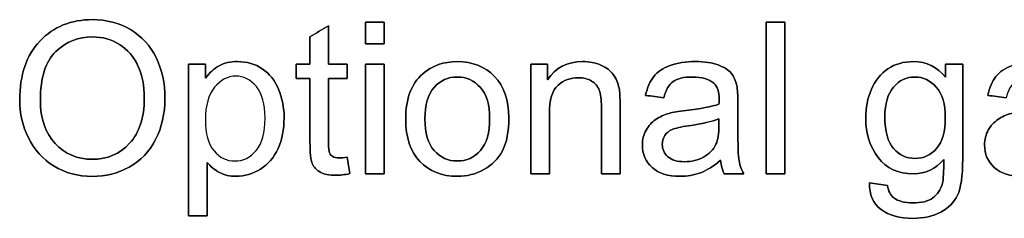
# Model space of a CAD drawing. Header units: inches. Extents: x 0 to 29700, y -16 to 21000.
# Tile 176 of 213: x 21136 to 21784, y 17132 to 17263. Entities that reach past the tile are written whole.
import ezdxf

# ---------------------------------------------------------------- set-up
doc = ezdxf.new("R2010")
doc.units = ezdxf.units.IN
doc.layers.add('1', color=7, linetype='Continuous', true_color=0xffffff)
doc.layers.add('254', color=7, linetype='Continuous', true_color=0xffffff)

msp = doc.modelspace()

# ---------------------------------------------------------------- linework, layer by layer
at = {"layer": '1', "color": 2, "linetype": 'Continuous', "lineweight": 25}
for points, knots in [([(21149.195, 17248.601), (21140.274, 17239.207), (21135.822, 17226.211), (21135.822, 17200.834), (21137.741, 17192.494), (21145.374, 17176.766), (21150.992, 17170.57), (21165.811, 17161.474), (21174.221, 17159.186), (21192.333, 17159.186), (21200.417, 17161.258), (21215.429, 17169.479), (21221.215, 17175.533), (21229.401, 17191.547), (21231.448, 17200.629), (21231.448, 17220.762), (21229.504, 17229.716), (21221.717, 17245.495), (21216.099, 17251.639), (21201.272, 17260.484), (21192.947, 17262.665), (21169.616, 17262.665), (21158.104, 17257.984), (21149.195, 17248.601)], [0, 0, 0, 0, 0.1606588, 0.1606588, 0.2455678, 0.2455678, 0.3307008, 0.3307008, 0.4156206, 0.4156206, 0.4940791, 0.4940791, 0.57222, 0.57222, 0.6503609, 0.6503609, 0.7275151, 0.7275151, 0.8048708, 0.8048708, 0.8821095, 0.8821095, 1, 1, 1, 1]), ([(21363.528, 17260.9), (21363.528, 17256.193), (21363.528, 17251.486), (21363.528, 17246.779), (21367.621, 17246.779), (21371.714, 17246.779), (21375.807, 17246.779), (21375.807, 17251.486), (21375.807, 17256.193), (21375.807, 17260.9), (21371.714, 17260.9), (21367.621, 17260.9), (21363.528, 17260.9)], [0, 0, 0, 0, 0.2674419, 0.2674419, 0.2674419, 0.5, 0.5, 0.5, 0.7674419, 0.7674419, 0.7674419, 1, 1, 1, 1]), ([(21627.278, 17260.9), (21627.278, 17227.567), (21627.278, 17194.233), (21627.278, 17160.9), (21631.371, 17160.9), (21635.464, 17160.9), (21639.557, 17160.9), (21639.557, 17194.233), (21639.557, 17227.567), (21639.557, 17260.9), (21635.464, 17260.9), (21631.371, 17260.9), (21627.278, 17260.9)], [0, 0, 0, 0, 0.4453178, 0.4453178, 0.4453178, 0.5, 0.5, 0.5, 0.9453178, 0.9453178, 0.9453178, 1, 1, 1, 1]), ([(21353.218, 17161.028), (21352.63, 17164.644), (21352.041, 17168.259), (21351.453, 17171.875), (21349.227, 17171.568), (21347.437, 17171.414), (21344.239, 17171.414), (21342.857, 17171.696), (21341.86, 17172.284), (21340.888, 17172.872), (21340.197, 17173.665), (21339.762, 17174.689), (21339.327, 17175.686), (21339.097, 17177.938), (21339.097, 17195.555), (21339.097, 17209.668), (21339.097, 17223.781), (21343.216, 17223.781), (21347.334, 17223.781), (21351.453, 17223.781), (21351.453, 17226.97), (21351.453, 17230.159), (21351.453, 17233.348), (21347.334, 17233.348), (21343.216, 17233.348), (21339.097, 17233.348), (21339.097, 17241.782), (21339.097, 17250.215), (21339.097, 17258.649), (21335.029, 17256.193), (21330.962, 17253.737), (21326.894, 17251.281), (21326.894, 17245.304), (21326.894, 17239.326), (21326.894, 17233.348), (21323.893, 17233.348), (21320.891, 17233.348), (21317.889, 17233.348), (21317.889, 17230.159), (21317.889, 17226.97), (21317.889, 17223.781), (21320.891, 17223.781), (21323.893, 17223.781), (21326.894, 17223.781), (21326.894, 17209.89), (21326.894, 17195.999), (21326.894, 17174.74), (21327.406, 17169.905), (21329.411, 17165.33), (21331.115, 17163.458), (21336.027, 17160.644), (21339.481, 17159.954), (21346.669, 17159.954), (21349.765, 17160.312), (21353.218, 17161.028)], [0, 0, 0, 0, 0.0386761, 0.0386761, 0.0386761, 0.0577559, 0.0577559, 0.0828422, 0.0828422, 0.0828422, 0.0958056, 0.0958056, 0.0958056, 0.1230287, 0.1230287, 0.2326499, 0.2326499, 0.2326499, 0.27195, 0.27195, 0.27195, 0.3023811, 0.3023811, 0.3023811, 0.3416811, 0.3416811, 0.3416811, 0.4221527, 0.4221527, 0.4221527, 0.4674902, 0.4674902, 0.4674902, 0.5245282, 0.5245282, 0.5245282, 0.5531692, 0.5531692, 0.5531692, 0.5836003, 0.5836003, 0.5836003, 0.6122413, 0.6122413, 0.6122413, 0.7447875, 0.7447875, 0.8150882, 0.8150882, 0.8860521, 0.8860521, 0.9570161, 0.9570161, 1, 1, 1, 1]), ([(21159.179, 17180.931), (21152.706, 17187.863), (21149.458, 17197.354), (21149.458, 17224.446), (21152.834, 17235.19), (21166.329, 17248.071), (21174.4, 17251.281), (21190.363, 17251.281), (21196.324, 17249.618), (21206.915, 17242.916), (21210.931, 17238.209), (21216.452, 17226.093), (21217.813, 17218.971), (21217.813, 17197.968), (21214.589, 17188.017), (21201.723, 17174.023), (21193.535, 17170.519), (21173.786, 17170.519), (21165.677, 17173.972), (21159.179, 17180.931)], [0, 0, 0, 0, 0.0977135, 0.0977135, 0.2196999, 0.2196999, 0.3414556, 0.3414556, 0.4267178, 0.4267178, 0.5119801, 0.5119801, 0.5971071, 0.5971071, 0.7317576, 0.7317576, 0.8669212, 0.8669212, 1, 1, 1, 1]), ([(21246.951, 17233.348), (21246.951, 17199.947), (21246.951, 17166.545), (21246.951, 17133.144), (21251.044, 17133.144), (21255.137, 17133.144), (21259.23, 17133.144), (21259.23, 17144.894), (21259.23, 17156.645), (21259.23, 17168.396), (21261.328, 17165.761), (21263.988, 17163.586), (21270.475, 17160.113), (21274.17, 17159.263), (21283.865, 17159.263), (21289.186, 17160.849), (21299.328, 17167.149), (21303.205, 17171.721), (21308.517, 17183.57), (21309.857, 17190.243), (21309.857, 17204.568), (21308.629, 17210.938), (21303.81, 17222.523), (21300.238, 17227.029), (21290.806, 17233.386), (21285.323, 17234.985), (21274.426, 17234.985), (21270.384, 17234.065), (21263.764, 17230.37), (21260.765, 17227.618), (21258.13, 17223.934), (21258.13, 17227.072), (21258.13, 17230.21), (21258.13, 17233.348), (21254.403, 17233.348), (21250.677, 17233.348), (21246.951, 17233.348)], [0, 0, 0, 0, 0.3457161, 0.3457161, 0.3457161, 0.3880811, 0.3880811, 0.3880811, 0.5097039, 0.5097039, 0.5097039, 0.5456442, 0.5456442, 0.5814673, 0.5814673, 0.6305002, 0.6305002, 0.6796444, 0.6796444, 0.7286123, 0.7286123, 0.7742031, 0.7742031, 0.8199659, 0.8199659, 0.8658999, 0.8658999, 0.9011605, 0.9011605, 0.9366296, 0.9366296, 0.9366296, 0.9655989, 0.9655989, 0.9655989, 1, 1, 1, 1]), ([(21363.528, 17233.348), (21363.528, 17209.199), (21363.528, 17185.049), (21363.528, 17160.9), (21367.621, 17160.9), (21371.714, 17160.9), (21375.807, 17160.9), (21375.807, 17185.049), (21375.807, 17209.199), (21375.807, 17233.348), (21371.714, 17233.348), (21367.621, 17233.348), (21363.528, 17233.348)], [0, 0, 0, 0, 0.4275362, 0.4275362, 0.4275362, 0.5, 0.5, 0.5, 0.9275362, 0.9275362, 0.9275362, 1, 1, 1, 1]), ([(21401.106, 17226.929), (21393.638, 17220.48), (21389.903, 17210.529), (21389.903, 17184.896), (21393.049, 17175.507), (21405.533, 17162.512), (21413.745, 17159.263), (21430.194, 17159.263), (21436.027, 17160.747), (21446.731, 17166.636), (21450.788, 17170.8), (21456.41, 17181.483), (21457.797, 17188.81), (21457.797, 17209.659), (21454.625, 17218.664), (21441.988, 17231.711), (21433.853, 17234.985), (21414.922, 17234.985), (21407.324, 17232.299), (21401.106, 17226.929)], [0, 0, 0, 0, 0.1523186, 0.1523186, 0.2912658, 0.2912658, 0.4302129, 0.4302129, 0.5168794, 0.5168794, 0.6037217, 0.6037217, 0.6903933, 0.6903933, 0.7972487, 0.7972487, 0.9041041, 0.9041041, 1, 1, 1, 1]), ([(21472.174, 17233.348), (21472.174, 17209.199), (21472.174, 17185.049), (21472.174, 17160.9), (21476.267, 17160.9), (21480.361, 17160.9), (21484.454, 17160.9), (21484.454, 17174.092), (21484.454, 17187.284), (21484.454, 17209.736), (21486.347, 17216.029), (21493.956, 17222.668), (21498.473, 17224.343), (21506.966, 17224.343), (21509.805, 17223.601), (21514.698, 17220.645), (21516.38, 17218.664), (21517.327, 17216.183), (21518.299, 17213.701), (21518.759, 17209.966), (21518.759, 17190.285), (21518.759, 17175.593), (21518.759, 17160.9), (21522.852, 17160.9), (21526.945, 17160.9), (21531.039, 17160.9), (21531.039, 17175.746), (21531.039, 17190.592), (21531.039, 17211.117), (21530.808, 17215.108), (21530.373, 17217.385), (21529.631, 17220.89), (21528.352, 17223.908), (21524.708, 17228.991), (21521.982, 17231.046), (21514.675, 17234.214), (21510.65, 17234.985), (21496.221, 17234.985), (21488.547, 17230.995), (21483.226, 17223.039), (21483.226, 17226.475), (21483.226, 17229.912), (21483.226, 17233.348), (21479.542, 17233.348), (21475.858, 17233.348), (21472.174, 17233.348)], [0, 0, 0, 0, 0.1641372, 0.1641372, 0.1641372, 0.191957, 0.191957, 0.191957, 0.2816181, 0.2816181, 0.3445605, 0.3445605, 0.4072634, 0.4072634, 0.4466064, 0.4466064, 0.4856496, 0.4856496, 0.4856496, 0.5169313, 0.5169313, 0.6090651, 0.6090651, 0.6090651, 0.6413431, 0.6413431, 0.6413431, 0.7584182, 0.7584182, 0.803204, 0.803204, 0.803204, 0.8296833, 0.8296833, 0.8563396, 0.8563396, 0.8829284, 0.8829284, 0.9440358, 0.9440358, 0.9440358, 0.9710461, 0.9710461, 0.9710461, 1, 1, 1, 1]), ([(21584.017, 17161.646), (21588.214, 17163.228), (21592.589, 17165.965), (21597.142, 17169.828), (21597.501, 17166.426), (21598.319, 17163.433), (21599.598, 17160.9), (21603.87, 17160.9), (21608.143, 17160.9), (21612.415, 17160.9), (21610.88, 17163.663), (21609.831, 17166.579), (21608.807, 17172.621), (21608.526, 17179.831), (21608.526, 17196.723), (21608.526, 17202.181), (21608.526, 17213.087), (21608.322, 17216.848), (21607.912, 17218.946), (21607.196, 17222.322), (21605.917, 17225.085), (21602.297, 17229.521), (21599.445, 17231.327), (21591.697, 17234.252), (21586.679, 17234.985), (21574.272, 17234.985), (21568.772, 17234.116), (21559.327, 17230.728), (21555.7, 17228.283), (21553.218, 17225.111), (21550.711, 17221.964), (21548.92, 17217.82), (21547.82, 17212.678), (21551.82, 17212.132), (21555.819, 17211.586), (21559.818, 17211.041), (21561.149, 17216.183), (21563.169, 17219.764), (21568.695, 17223.806), (21572.942, 17224.804), (21584.914, 17224.804), (21589.57, 17223.422), (21595.031, 17218.627), (21596.196, 17215.083), (21596.196, 17209.634), (21596.17, 17208.559), (21596.119, 17206.871), (21591.438, 17205.234), (21584.121, 17203.827), (21569.359, 17202.072), (21565.728, 17201.447), (21563.297, 17200.808), (21560.023, 17199.887), (21557.081, 17198.557), (21551.874, 17194.983), (21549.739, 17192.647), (21546.526, 17186.783), (21545.697, 17183.54), (21545.697, 17173.947), (21547.846, 17168.984), (21556.39, 17161.207), (21562.504, 17159.263), (21575.295, 17159.263), (21579.798, 17160.056), (21584.017, 17161.646)], [0, 0, 0, 0, 0.0765039, 0.0765039, 0.0765039, 0.1223348, 0.1223348, 0.1223348, 0.1854242, 0.1854242, 0.1854242, 0.2310898, 0.2310898, 0.2768206, 0.2768206, 0.2986459, 0.2986459, 0.3204371, 0.3204371, 0.3204371, 0.351304, 0.351304, 0.3819584, 0.3819584, 0.4127907, 0.4127907, 0.4437503, 0.4437503, 0.4749126, 0.4749126, 0.4749126, 0.5152084, 0.5152084, 0.5152084, 0.5508908, 0.5508908, 0.5508908, 0.5880256, 0.5880256, 0.6251605, 0.6251605, 0.6649244, 0.6649244, 0.6941768, 0.6941768, 0.696714, 0.696714, 0.696714, 0.7608957, 0.7608957, 0.7924142, 0.7924142, 0.7924142, 0.8204189, 0.8204189, 0.8482961, 0.8482961, 0.875987, 0.875987, 0.9235432, 0.9235432, 0.9710993, 0.9710993, 1, 1, 1, 1]), ([(21707.094, 17153.123), (21703.111, 17153.712), (21699.129, 17154.3), (21695.147, 17154.888), (21694.968, 17147.086), (21697.526, 17141.227), (21708.168, 17133.451), (21715.152, 17131.506), (21731.064, 17131.506), (21737.204, 17132.862), (21747.15, 17138.32), (21750.788, 17142.046), (21755.393, 17151.46), (21756.544, 17159.442), (21756.544, 17191.598), (21756.544, 17212.473), (21756.544, 17233.348), (21752.766, 17233.348), (21748.989, 17233.348), (21745.211, 17233.348), (21745.211, 17230.432), (21745.211, 17227.516), (21745.211, 17224.599), (21739.66, 17231.532), (21732.625, 17234.985), (21717.659, 17234.985), (21712.082, 17233.374), (21702.566, 17227.029), (21698.933, 17222.501), (21693.957, 17210.805), (21692.691, 17204.441), (21692.691, 17187.48), (21695.428, 17178.859), (21706.326, 17164.482), (21714.052, 17160.9), (21732.011, 17160.9), (21738.688, 17164.047), (21744.06, 17170.391), (21744.111, 17162.384), (21743.804, 17157.114), (21742.108, 17150.535), (21739.992, 17147.342), (21733.801, 17142.788), (21729.427, 17141.662), (21718.452, 17141.662), (21714.282, 17142.788), (21708.968, 17146.762), (21707.58, 17149.439), (21707.094, 17153.123)], [0, 0, 0, 0, 0.0346674, 0.0346674, 0.0346674, 0.0920587, 0.0920587, 0.14945, 0.14945, 0.1976723, 0.1976723, 0.2456003, 0.2456003, 0.2935283, 0.2935283, 0.3822114, 0.3822114, 0.3822114, 0.4068085, 0.4068085, 0.4068085, 0.4257978, 0.4257978, 0.4257978, 0.4788047, 0.4788047, 0.5186392, 0.5186392, 0.5584738, 0.5584738, 0.5985193, 0.5985193, 0.6568077, 0.6568077, 0.7150962, 0.7150962, 0.7619967, 0.7619967, 0.7619967, 0.7961642, 0.7961642, 0.8525884, 0.8525884, 0.9090126, 0.9090126, 0.9611354, 0.9611354, 1, 1, 1, 1]), ([(21809.241, 17161.646), (21813.438, 17163.228), (21817.813, 17165.965), (21822.366, 17169.828), (21822.724, 17166.426), (21823.543, 17163.433), (21824.822, 17160.9), (21829.094, 17160.9), (21833.366, 17160.9), (21837.639, 17160.9), (21836.104, 17163.663), (21835.055, 17166.579), (21834.031, 17172.621), (21833.75, 17179.831), (21833.75, 17196.723), (21833.75, 17202.181), (21833.75, 17213.087), (21833.546, 17216.848), (21833.136, 17218.946), (21832.42, 17222.322), (21831.141, 17225.085), (21827.521, 17229.521), (21824.669, 17231.327), (21816.92, 17234.252), (21811.903, 17234.985), (21799.496, 17234.985), (21793.996, 17234.116), (21784.551, 17230.728), (21780.923, 17228.283), (21778.442, 17225.111), (21775.935, 17221.964), (21774.144, 17217.82), (21773.044, 17212.678), (21777.043, 17212.132), (21781.043, 17211.586), (21785.042, 17211.041), (21786.372, 17216.183), (21788.393, 17219.764), (21793.919, 17223.806), (21798.166, 17224.804), (21810.138, 17224.804), (21814.794, 17223.422), (21820.255, 17218.627), (21821.42, 17215.083), (21821.42, 17209.634), (21821.394, 17208.559), (21821.343, 17206.871), (21816.661, 17205.234), (21809.345, 17203.827), (21794.583, 17202.072), (21790.952, 17201.447), (21788.521, 17200.808), (21785.247, 17199.887), (21782.305, 17198.557), (21777.098, 17194.983), (21774.963, 17192.647), (21771.75, 17186.783), (21770.921, 17183.54), (21770.921, 17173.947), (21773.07, 17168.984), (21781.614, 17161.207), (21787.728, 17159.263), (21800.519, 17159.263), (21805.022, 17160.056), (21809.241, 17161.646)], [0, 0, 0, 0, 0.0765039, 0.0765039, 0.0765039, 0.1223348, 0.1223348, 0.1223348, 0.1854242, 0.1854242, 0.1854242, 0.2310898, 0.2310898, 0.2768206, 0.2768206, 0.2986459, 0.2986459, 0.3204371, 0.3204371, 0.3204371, 0.351304, 0.351304, 0.3819584, 0.3819584, 0.4127907, 0.4127907, 0.4437503, 0.4437503, 0.4749126, 0.4749126, 0.4749126, 0.5152084, 0.5152084, 0.5152084, 0.5508908, 0.5508908, 0.5508908, 0.5880256, 0.5880256, 0.6251605, 0.6251605, 0.6649244, 0.6649244, 0.6941768, 0.6941768, 0.696714, 0.696714, 0.696714, 0.7608957, 0.7608957, 0.7924142, 0.7924142, 0.7924142, 0.8204189, 0.8204189, 0.8482961, 0.8482961, 0.875987, 0.875987, 0.9235432, 0.9235432, 0.9710993, 0.9710993, 1, 1, 1, 1]), ([(21263.732, 17176.045), (21259.946, 17180.496), (21258.079, 17187.377), (21258.079, 17206.027), (21260.074, 17213.138), (21268.148, 17222.898), (21272.763, 17225.367), (21283.251, 17225.367), (21287.805, 17223.064), (21295.375, 17213.857), (21297.296, 17206.973), (21297.296, 17188.043), (21295.352, 17180.905), (21287.587, 17171.659), (21282.893, 17169.368), (21272.072, 17169.368), (21267.518, 17171.593), (21263.732, 17176.045)], [0, 0, 0, 0, 0.1228429, 0.1228429, 0.2453493, 0.2453493, 0.3675412, 0.3675412, 0.4909311, 0.4909311, 0.6142506, 0.6142506, 0.7437189, 0.7437189, 0.8727683, 0.8727683, 1, 1, 1, 1]), ([(21408.609, 17176.28), (21404.561, 17180.905), (21402.54, 17187.838), (21402.54, 17206.385), (21404.561, 17213.343), (21412.658, 17222.516), (21417.736, 17224.804), (21429.938, 17224.804), (21434.978, 17222.501), (21443.166, 17213.29), (21445.16, 17206.487), (21445.16, 17188.017), (21443.139, 17180.956), (21435.042, 17171.681), (21429.964, 17169.368), (21417.736, 17169.368), (21412.645, 17171.67), (21408.609, 17176.28)], [0, 0, 0, 0, 0.1228466, 0.1228466, 0.2453547, 0.2453547, 0.368248, 0.368248, 0.4896051, 0.4896051, 0.6110062, 0.6110062, 0.7400382, 0.7400382, 0.8694752, 0.8694752, 1, 1, 1, 1]), ([(21710.988, 17177.597), (21707.196, 17181.98), (21705.303, 17188.912), (21705.303, 17207.152), (21707.222, 17213.727), (21714.869, 17222.606), (21719.501, 17224.804), (21730.501, 17224.804), (21735.234, 17222.553), (21743.113, 17213.548), (21745.083, 17206.871), (21745.083, 17188.733), (21743.164, 17181.928), (21735.541, 17173.231), (21730.808, 17171.056), (21719.475, 17171.056), (21714.743, 17173.256), (21710.988, 17177.597)], [0, 0, 0, 0, 0.1302048, 0.1302048, 0.2495592, 0.2495592, 0.3696509, 0.3696509, 0.4919978, 0.4919978, 0.6143447, 0.6143447, 0.7427029, 0.7427029, 0.871061, 0.871061, 1, 1, 1, 1]), ([(21576.064, 17192.611), (21584.965, 17193.901), (21591.668, 17195.436), (21596.119, 17197.252), (21596.119, 17195.751), (21596.119, 17194.25), (21596.119, 17187.352), (21595.454, 17183.259), (21594.149, 17180.47), (21592.41, 17176.889), (21589.698, 17174.049), (21582.33, 17169.905), (21578.135, 17168.882), (21568.618, 17168.882), (21565.011, 17169.956), (21560.061, 17174.345), (21558.795, 17177.068), (21558.795, 17182.466), (21559.383, 17184.41), (21561.623, 17187.922), (21563.272, 17189.245), (21565.344, 17190.166), (21567.442, 17191.061), (21571.023, 17191.88), (21576.064, 17192.611)], [0, 0, 0, 0, 0.1667307, 0.1667307, 0.1667307, 0.2031213, 0.2031213, 0.3340034, 0.3340034, 0.3340034, 0.4399845, 0.4399845, 0.5459656, 0.5459656, 0.6530924, 0.6530924, 0.7596728, 0.7596728, 0.8287836, 0.8287836, 0.8971838, 0.8971838, 0.8971838, 1, 1, 1, 1])]:
    msp.add_open_spline(points, degree=3, knots=knots, dxfattribs=at)
at = {"layer": '254', "color": 2, "linetype": 'Continuous', "lineweight": 25}
for points, knots in [([(21207.938, 17165.377), (21215.429, 17169.479), (21221.215, 17175.533), (21229.401, 17191.547), (21231.448, 17200.629), (21231.448, 17220.762), (21229.504, 17229.716), (21221.717, 17245.495), (21216.099, 17251.639), (21201.272, 17260.484), (21192.947, 17262.665), (21169.616, 17262.665), (21158.104, 17257.984), (21149.202, 17248.595)], [0, 0, 0, 0, 0.1544527, 0.1544527, 0.3089055, 0.3089055, 0.461408, 0.461408, 0.6143089, 0.6143089, 0.7669783, 0.7669783, 1, 1, 1, 1]), ([(21149.202, 17248.595), (21140.274, 17239.207), (21135.822, 17226.211), (21135.822, 17200.834), (21137.741, 17192.494), (21145.374, 17176.766), (21150.992, 17170.57), (21165.811, 17161.474), (21174.221, 17159.186), (21192.333, 17159.186), (21200.417, 17161.258), (21207.938, 17165.377)], [0, 0, 0, 0, 0.3251681, 0.3251681, 0.4970212, 0.4970212, 0.6693276, 0.6693276, 0.8412025, 0.8412025, 1, 1, 1, 1]), ([(21159.179, 17180.931), (21152.706, 17187.863), (21149.458, 17197.354), (21149.458, 17224.446), (21152.834, 17235.19), (21166.329, 17248.071), (21174.4, 17251.281), (21190.363, 17251.281), (21196.324, 17249.618), (21206.915, 17242.916), (21210.931, 17238.209), (21213.694, 17232.146)], [0, 0, 0, 0, 0.1908542, 0.1908542, 0.429118, 0.429118, 0.6669315, 0.6669315, 0.8334657, 0.8334657, 1, 1, 1, 1]), ([(21259.23, 17168.396), (21261.328, 17165.761), (21263.988, 17163.586), (21270.475, 17160.113), (21274.17, 17159.263), (21283.865, 17159.263), (21289.186, 17160.849), (21299.328, 17167.149), (21303.205, 17171.721), (21308.517, 17183.57), (21309.857, 17190.243), (21309.857, 17204.568), (21308.629, 17210.938), (21303.81, 17222.523), (21300.238, 17227.029), (21290.806, 17233.386), (21285.323, 17234.985), (21274.426, 17234.985), (21270.384, 17234.065), (21263.764, 17230.37), (21260.765, 17227.618), (21258.13, 17223.934)], [0, 0, 0, 0, 0.0841837, 0.0841837, 0.1680932, 0.1680932, 0.2829444, 0.2829444, 0.3980562, 0.3980562, 0.5127551, 0.5127551, 0.6195437, 0.6195437, 0.7267353, 0.7267353, 0.8343278, 0.8343278, 0.9169196, 0.9169196, 1, 1, 1, 1]), ([(21441.374, 17163.688), (21446.731, 17166.636), (21450.788, 17170.8), (21456.41, 17181.483), (21457.797, 17188.81), (21457.797, 17209.659), (21454.625, 17218.664), (21441.988, 17231.711), (21433.853, 17234.985), (21414.922, 17234.985), (21407.324, 17232.299), (21401.108, 17226.927)], [0, 0, 0, 0, 0.1797528, 0.1797528, 0.3591523, 0.3591523, 0.5803298, 0.5803298, 0.8015074, 0.8015074, 1, 1, 1, 1]), ([(21530.373, 17217.385), (21529.631, 17220.89), (21528.352, 17223.908), (21524.708, 17228.991), (21521.982, 17231.046), (21514.675, 17234.214), (21510.65, 17234.985), (21496.221, 17234.985), (21488.547, 17230.995), (21483.226, 17223.039)], [0, 0, 0, 0, 0.1880212, 0.1880212, 0.3772987, 0.3772987, 0.5660965, 0.5660965, 1, 1, 1, 1]), ([(21607.912, 17218.946), (21607.196, 17222.322), (21605.917, 17225.085), (21602.297, 17229.521), (21599.445, 17231.327), (21591.697, 17234.252), (21586.679, 17234.985), (21574.272, 17234.985), (21568.772, 17234.116), (21559.327, 17230.728), (21555.7, 17228.283), (21553.218, 17225.111)], [0, 0, 0, 0, 0.1998175, 0.1998175, 0.3982597, 0.3982597, 0.5978525, 0.5978525, 0.7982702, 0.7982702, 1, 1, 1, 1]), ([(21745.211, 17224.599), (21739.66, 17231.532), (21732.625, 17234.985), (21717.659, 17234.985), (21712.082, 17233.374), (21702.566, 17227.029), (21698.933, 17222.501), (21693.957, 17210.805), (21692.691, 17204.441), (21692.691, 17187.48), (21695.428, 17178.859), (21706.326, 17164.482), (21714.052, 17160.9), (21732.011, 17160.9), (21738.688, 17164.047), (21744.06, 17170.391)], [0, 0, 0, 0, 0.1576654, 0.1576654, 0.2761504, 0.2761504, 0.3946354, 0.3946354, 0.513748, 0.513748, 0.6871229, 0.6871229, 0.8604978, 0.8604978, 1, 1, 1, 1]), ([(21695.147, 17154.888), (21694.968, 17147.086), (21697.526, 17141.227), (21708.168, 17133.451), (21715.152, 17131.506), (21731.064, 17131.506), (21737.204, 17132.862), (21747.15, 17138.32), (21750.788, 17142.046), (21755.393, 17151.46), (21756.544, 17159.442), (21756.544, 17191.598), (21756.544, 17212.473), (21756.544, 17233.348)], [0, 0, 0, 0, 0.1651339, 0.1651339, 0.3302679, 0.3302679, 0.4690195, 0.4690195, 0.6069243, 0.6069243, 0.7448291, 0.7448291, 1, 1, 1, 1]), ([(21833.136, 17218.946), (21832.42, 17222.322), (21831.141, 17225.085), (21827.521, 17229.521), (21824.669, 17231.327), (21816.92, 17234.252), (21811.903, 17234.985), (21799.496, 17234.985), (21793.996, 17234.116), (21784.551, 17230.728), (21780.923, 17228.283), (21778.442, 17225.111)], [0, 0, 0, 0, 0.1998175, 0.1998175, 0.3982597, 0.3982597, 0.5978525, 0.5978525, 0.7982702, 0.7982702, 1, 1, 1, 1]), ([(21213.694, 17232.146), (21216.452, 17226.093), (21217.813, 17218.971), (21217.813, 17197.968), (21214.589, 17188.017), (21201.723, 17174.023), (21193.535, 17170.519), (21173.786, 17170.519), (21165.677, 17173.972), (21159.179, 17180.931)], [0, 0, 0, 0, 0.1744334, 0.1744334, 0.4503454, 0.4503454, 0.7273087, 0.7273087, 1, 1, 1, 1]), ([(21401.108, 17226.927), (21393.638, 17220.48), (21389.903, 17210.529), (21389.903, 17184.896), (21393.049, 17175.507), (21405.533, 17162.512), (21413.745, 17159.263), (21430.194, 17159.263), (21436.027, 17160.747), (21441.374, 17163.688)], [0, 0, 0, 0, 0.2946889, 0.2946889, 0.5635081, 0.5635081, 0.8323274, 0.8323274, 1, 1, 1, 1]), ([(21263.732, 17176.045), (21259.946, 17180.496), (21258.079, 17187.377), (21258.079, 17206.027), (21260.074, 17213.138), (21268.148, 17222.898), (21272.763, 17225.367), (21283.251, 17225.367), (21287.805, 17223.064), (21295.375, 17213.857), (21297.296, 17206.973), (21297.296, 17188.043), (21295.352, 17180.905), (21287.587, 17171.659), (21282.893, 17169.368), (21272.072, 17169.368), (21267.518, 17171.593), (21263.732, 17176.045)], [0, 0, 0, 0, 0.1228429, 0.1228429, 0.2453493, 0.2453493, 0.3675412, 0.3675412, 0.4909311, 0.4909311, 0.6142506, 0.6142506, 0.7437189, 0.7437189, 0.8727683, 0.8727683, 1, 1, 1, 1]), ([(21326.894, 17223.781), (21326.894, 17209.89), (21326.894, 17195.999), (21326.894, 17174.74), (21327.406, 17169.905), (21329.411, 17165.33), (21331.115, 17163.458), (21336.027, 17160.644), (21339.481, 17159.954), (21346.669, 17159.954), (21349.765, 17160.312), (21353.218, 17161.028)], [0, 0, 0, 0, 0.3418264, 0.3418264, 0.5231266, 0.5231266, 0.7061372, 0.7061372, 0.8891478, 0.8891478, 1, 1, 1, 1]), ([(21339.762, 17174.689), (21339.327, 17175.686), (21339.097, 17177.938), (21339.097, 17195.555), (21339.097, 17209.668), (21339.097, 17223.781)], [0, 0, 0, 0, 0.1989351, 0.1989351, 1, 1, 1, 1]), ([(21408.603, 17176.275), (21404.561, 17180.905), (21402.54, 17187.838), (21402.54, 17206.385), (21404.561, 17213.343), (21412.658, 17222.516), (21417.736, 17224.804), (21429.938, 17224.804), (21434.978, 17222.501), (21439.071, 17217.897)], [0, 0, 0, 0, 0.2509095, 0.2509095, 0.5011277, 0.5011277, 0.7521326, 0.7521326, 1, 1, 1, 1]), ([(21484.454, 17160.9), (21484.454, 17174.092), (21484.454, 17187.284), (21484.454, 17209.736), (21486.347, 17216.029), (21493.956, 17222.668), (21498.473, 17224.343), (21506.966, 17224.343), (21509.805, 17223.601), (21514.698, 17220.645), (21516.38, 17218.664), (21517.327, 17216.183)], [0, 0, 0, 0, 0.3052888, 0.3052888, 0.5196028, 0.5196028, 0.7331012, 0.7331012, 0.867061, 0.867061, 1, 1, 1, 1]), ([(21559.818, 17211.041), (21561.149, 17216.183), (21563.169, 17219.764), (21568.695, 17223.806), (21572.942, 17224.804), (21584.914, 17224.804), (21589.57, 17223.422), (21595.031, 17218.627), (21596.196, 17215.083), (21596.196, 17209.634), (21596.17, 17208.559), (21596.119, 17206.871)], [0, 0, 0, 0, 0.2546567, 0.2546567, 0.5093133, 0.5093133, 0.7819988, 0.7819988, 0.9826008, 0.9826008, 1, 1, 1, 1]), ([(21710.982, 17177.605), (21707.196, 17181.98), (21705.303, 17188.912), (21705.303, 17207.152), (21707.222, 17213.727), (21714.869, 17222.606), (21719.501, 17224.804), (21730.501, 17224.804), (21735.234, 17222.553), (21739.174, 17218.05)], [0, 0, 0, 0, 0.2646451, 0.2646451, 0.5072365, 0.5072365, 0.7513263, 0.7513263, 1, 1, 1, 1]), ([(21439.071, 17217.897), (21443.166, 17213.29), (21445.16, 17206.487), (21445.16, 17188.017), (21443.139, 17180.956), (21435.042, 17171.681), (21429.964, 17169.368), (21417.736, 17169.368), (21412.645, 17171.67), (21408.603, 17176.275)], [0, 0, 0, 0, 0.2378571, 0.2378571, 0.4906653, 0.4906653, 0.7442671, 0.7442671, 1, 1, 1, 1]), ([(21517.327, 17216.183), (21518.299, 17213.701), (21518.759, 17209.966), (21518.759, 17190.285), (21518.759, 17175.593), (21518.759, 17160.9)], [0, 0, 0, 0, 0.2534662, 0.2534662, 1, 1, 1, 1]), ([(21531.039, 17160.9), (21531.039, 17175.746), (21531.039, 17190.592), (21531.039, 17211.117), (21530.808, 17215.108), (21530.373, 17217.385)], [0, 0, 0, 0, 0.723307, 0.723307, 1, 1, 1, 1]), ([(21612.415, 17160.9), (21610.88, 17163.663), (21609.831, 17166.579), (21608.807, 17172.621), (21608.526, 17179.831), (21608.526, 17196.723), (21608.526, 17202.181), (21608.526, 17213.087), (21608.322, 17216.848), (21607.912, 17218.946)], [0, 0, 0, 0, 0.3382309, 0.3382309, 0.6769456, 0.6769456, 0.8385991, 0.8385991, 1, 1, 1, 1]), ([(21739.174, 17218.05), (21743.113, 17213.548), (21745.083, 17206.871), (21745.083, 17188.733), (21743.164, 17181.928), (21735.541, 17173.231), (21730.808, 17171.056), (21719.475, 17171.056), (21714.743, 17173.256), (21710.982, 17177.605)], [0, 0, 0, 0, 0.2408393, 0.2408393, 0.4935118, 0.4935118, 0.7461842, 0.7461842, 1, 1, 1, 1]), ([(21563.297, 17200.808), (21560.023, 17199.887), (21557.081, 17198.557), (21551.874, 17194.983), (21549.739, 17192.647), (21546.526, 17186.783), (21545.697, 17183.54), (21545.697, 17173.947), (21547.846, 17168.984), (21556.39, 17161.207), (21562.504, 17159.263), (21575.295, 17159.263), (21579.798, 17160.056), (21584.019, 17161.642)], [0, 0, 0, 0, 0.1349064, 0.1349064, 0.2691988, 0.2691988, 0.4025939, 0.4025939, 0.6316855, 0.6316855, 0.8607771, 0.8607771, 1, 1, 1, 1]), ([(21596.119, 17206.871), (21591.438, 17205.234), (21584.121, 17203.827), (21569.359, 17202.072), (21565.728, 17201.447), (21563.297, 17200.808)], [0, 0, 0, 0, 0.6706534, 0.6706534, 1, 1, 1, 1]), ([(21788.521, 17200.808), (21785.247, 17199.887), (21782.305, 17198.557), (21777.098, 17194.983), (21774.963, 17192.647), (21771.75, 17186.783), (21770.921, 17183.54), (21770.921, 17173.947), (21773.07, 17168.984), (21781.614, 17161.207), (21787.728, 17159.263), (21800.519, 17159.263), (21805.022, 17160.056), (21809.243, 17161.642)], [0, 0, 0, 0, 0.1349064, 0.1349064, 0.2691988, 0.2691988, 0.4025939, 0.4025939, 0.6316855, 0.6316855, 0.8607771, 0.8607771, 1, 1, 1, 1]), ([(21596.119, 17197.252), (21596.119, 17195.751), (21596.119, 17194.25), (21596.119, 17187.352), (21595.454, 17183.259), (21594.149, 17180.47)], [0, 0, 0, 0, 0.2175525, 0.2175525, 1, 1, 1, 1]), ([(21594.149, 17180.47), (21592.41, 17176.889), (21589.698, 17174.049), (21582.33, 17169.905), (21578.135, 17168.882), (21568.618, 17168.882), (21565.011, 17169.956), (21560.061, 17174.345), (21558.795, 17177.068), (21558.795, 17182.466), (21559.383, 17184.41), (21561.623, 17187.922), (21563.272, 17189.245), (21565.344, 17190.166)], [0, 0, 0, 0, 0.1881832, 0.1881832, 0.3763665, 0.3763665, 0.5665841, 0.5665841, 0.7558315, 0.7558315, 0.8785466, 0.8785466, 1, 1, 1, 1]), ([(21351.453, 17171.875), (21349.227, 17171.568), (21347.437, 17171.414), (21344.239, 17171.414), (21342.857, 17171.696), (21341.86, 17172.284)], [0, 0, 0, 0, 0.432, 0.432, 1, 1, 1, 1]), ([(21744.06, 17170.391), (21744.111, 17162.384), (21743.804, 17157.114), (21742.108, 17150.535), (21739.992, 17147.342), (21733.801, 17142.788), (21729.427, 17141.662), (21718.452, 17141.662), (21714.282, 17142.788), (21708.968, 17146.762), (21707.58, 17149.439), (21707.094, 17153.123)], [0, 0, 0, 0, 0.1435588, 0.1435588, 0.3806319, 0.3806319, 0.6177051, 0.6177051, 0.8367054, 0.8367054, 1, 1, 1, 1])]:
    msp.add_open_spline(points, degree=3, knots=knots, dxfattribs=at)
for points in [[(21363.528, 17260.9), (21363.528, 17256.193), (21363.528, 17251.486), (21363.528, 17246.779)], [(21375.807, 17260.9), (21371.714, 17260.9), (21367.621, 17260.9), (21363.528, 17260.9)], [(21375.807, 17246.779), (21375.807, 17251.486), (21375.807, 17256.193), (21375.807, 17260.9)], [(21627.278, 17260.9), (21627.278, 17227.567), (21627.278, 17194.233), (21627.278, 17160.9)], [(21639.557, 17260.9), (21635.464, 17260.9), (21631.371, 17260.9), (21627.278, 17260.9)], [(21639.557, 17160.9), (21639.557, 17194.233), (21639.557, 17227.567), (21639.557, 17260.9)], [(21339.097, 17258.649), (21335.029, 17256.193), (21330.962, 17253.737), (21326.894, 17251.281)], [(21339.097, 17233.348), (21339.097, 17241.782), (21339.097, 17250.215), (21339.097, 17258.649)], [(21326.894, 17251.281), (21326.894, 17245.304), (21326.894, 17239.326), (21326.894, 17233.348)], [(21363.528, 17246.779), (21367.621, 17246.779), (21371.714, 17246.779), (21375.807, 17246.779)], [(21246.951, 17233.348), (21246.951, 17199.947), (21246.951, 17166.545), (21246.951, 17133.144)], [(21258.13, 17233.348), (21254.403, 17233.348), (21250.677, 17233.348), (21246.951, 17233.348)], [(21258.13, 17223.934), (21258.13, 17227.072), (21258.13, 17230.21), (21258.13, 17233.348)], [(21326.894, 17233.348), (21323.893, 17233.348), (21320.891, 17233.348), (21317.889, 17233.348)], [(21317.889, 17233.348), (21317.889, 17230.159), (21317.889, 17226.97), (21317.889, 17223.781)], [(21351.453, 17233.348), (21347.334, 17233.348), (21343.216, 17233.348), (21339.097, 17233.348)], [(21351.453, 17223.781), (21351.453, 17226.97), (21351.453, 17230.159), (21351.453, 17233.348)], [(21363.528, 17233.348), (21363.528, 17209.199), (21363.528, 17185.049), (21363.528, 17160.9)], [(21375.807, 17233.348), (21371.714, 17233.348), (21367.621, 17233.348), (21363.528, 17233.348)], [(21375.807, 17160.9), (21375.807, 17185.049), (21375.807, 17209.199), (21375.807, 17233.348)], [(21472.174, 17233.348), (21472.174, 17209.199), (21472.174, 17185.049), (21472.174, 17160.9)], [(21483.226, 17233.348), (21479.542, 17233.348), (21475.858, 17233.348), (21472.174, 17233.348)], [(21483.226, 17223.039), (21483.226, 17226.475), (21483.226, 17229.912), (21483.226, 17233.348)], [(21756.544, 17233.348), (21752.766, 17233.348), (21748.989, 17233.348), (21745.211, 17233.348)], [(21745.211, 17233.348), (21745.211, 17230.432), (21745.211, 17227.516), (21745.211, 17224.599)], [(21317.889, 17223.781), (21320.891, 17223.781), (21323.893, 17223.781), (21326.894, 17223.781)], [(21339.097, 17223.781), (21343.216, 17223.781), (21347.334, 17223.781), (21351.453, 17223.781)], [(21553.218, 17225.111), (21550.711, 17221.964), (21548.92, 17217.82), (21547.82, 17212.678)], [(21778.442, 17225.111), (21775.935, 17221.964), (21774.144, 17217.82), (21773.044, 17212.678)], [(21547.82, 17212.678), (21551.82, 17212.132), (21555.819, 17211.586), (21559.818, 17211.041)], [(21773.044, 17212.678), (21777.043, 17212.132), (21781.043, 17211.586), (21785.042, 17211.041)], [(21576.063, 17192.622), (21584.965, 17193.901), (21591.668, 17195.436), (21596.119, 17197.252)], [(21565.344, 17190.166), (21567.442, 17191.061), (21571.023, 17191.88), (21576.063, 17192.622)], [(21259.23, 17133.144), (21259.23, 17144.894), (21259.23, 17156.645), (21259.23, 17168.396)], [(21341.86, 17172.284), (21340.888, 17172.872), (21340.197, 17173.665), (21339.762, 17174.689)], [(21353.218, 17161.028), (21352.63, 17164.644), (21352.041, 17168.259), (21351.453, 17171.875)], [(21584.019, 17161.642), (21588.214, 17163.228), (21592.589, 17165.965), (21597.142, 17169.828)], [(21597.142, 17169.828), (21597.501, 17166.426), (21598.319, 17163.433), (21599.598, 17160.9)], [(21363.528, 17160.9), (21367.621, 17160.9), (21371.714, 17160.9), (21375.807, 17160.9)], [(21472.174, 17160.9), (21476.267, 17160.9), (21480.361, 17160.9), (21484.454, 17160.9)], [(21518.759, 17160.9), (21522.852, 17160.9), (21526.945, 17160.9), (21531.039, 17160.9)], [(21599.598, 17160.9), (21603.87, 17160.9), (21608.143, 17160.9), (21612.415, 17160.9)], [(21627.278, 17160.9), (21631.371, 17160.9), (21635.464, 17160.9), (21639.557, 17160.9)], [(21707.094, 17153.123), (21703.111, 17153.712), (21699.129, 17154.3), (21695.147, 17154.888)], [(21246.951, 17133.144), (21251.044, 17133.144), (21255.137, 17133.144), (21259.23, 17133.144)]]:
    msp.add_open_spline(points, degree=3, dxfattribs=at)

doc.saveas('drawing.dxf')
